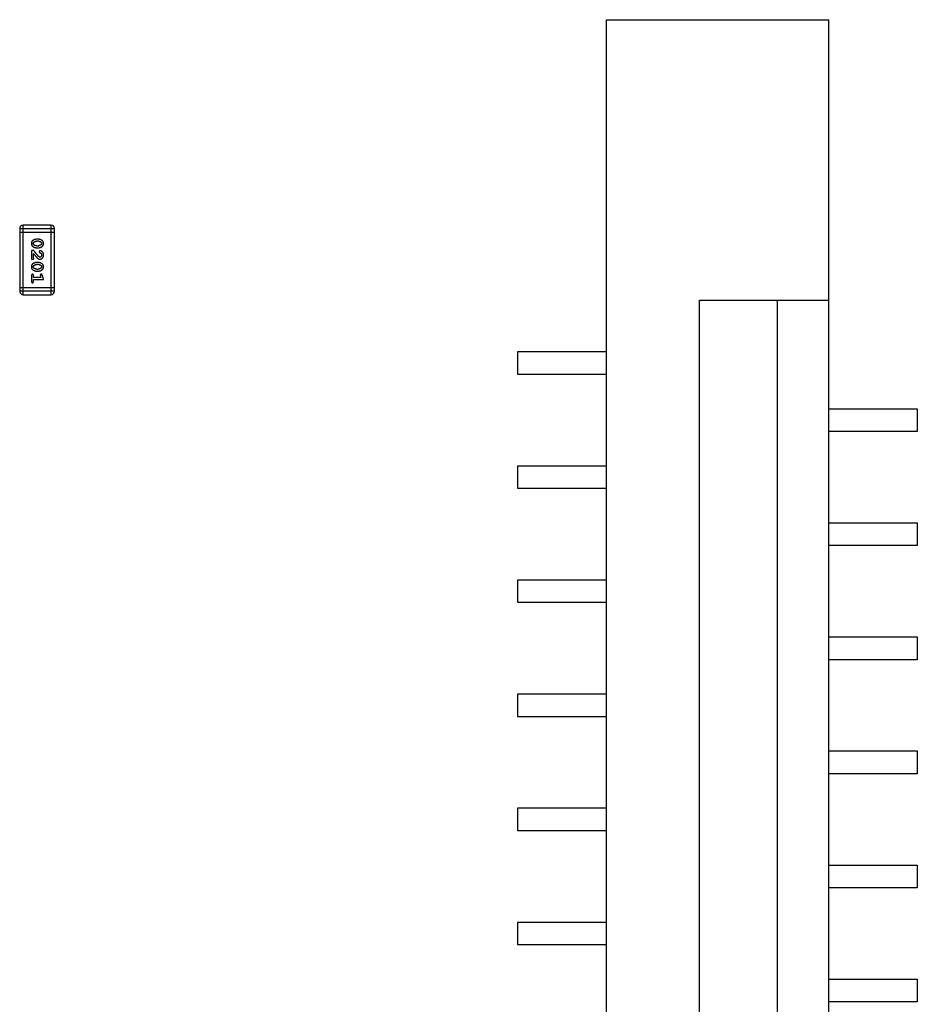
# Model space of a CAD drawing. Header units: millimetres. Extents: x 556 to 717, y 170 to 290.
# Tile 155 of 167: x 645 to 653, y 268 to 277. Entities that reach past the tile are written whole.
import ezdxf

# ---------------------------------------------------------------- set-up
doc = ezdxf.new("R2010")
doc.units = ezdxf.units.MM
doc.header["$LTSCALE"] = 30.734
doc.layers.get('0').update_dxf_attribs({"linetype": 'CONTINUOUS'})

msp = doc.modelspace()

# ---------------------------------------------------------------- linework, layer by layer
at = {"linetype": 'Continuous'}
for p, q in [((650.2081, 276.604), (652.1581, 276.604)), ((650.2081, 260.084), (650.2081, 276.604)), ((652.1581, 260.084), (652.1581, 276.604)), ((645.0659, 274.7727), (645.3707, 274.7727)), ((645.0659, 274.7727), (645.0659, 274.224)), ((645.0659, 274.7422), (645.3707, 274.7422)), ((645.3402, 274.8031), (645.0964, 274.8031)), ((645.0964, 274.1935), (645.0964, 274.8031)), ((645.3402, 274.8031), (645.3402, 274.1935)), ((645.3707, 274.224), (645.3707, 274.7727)), ((645.2303, 274.6793), (645.2126, 274.6793)), ((645.2301, 274.662), (645.2129, 274.662)), ((645.1884, 274.5817), (645.1696, 274.5817)), ((645.1696, 274.5817), (645.1696, 274.5046)), ((645.1869, 274.5188), (645.1869, 274.555)), ((645.2126, 274.6053), (645.2303, 274.6053)), ((645.2129, 274.6226), (645.2301, 274.6226)), ((645.1696, 274.5046), (645.1774, 274.5046)), ((645.2303, 274.4747), (645.2126, 274.4747)), ((645.2126, 274.4008), (645.2303, 274.4008)), ((645.2301, 274.4574), (645.2129, 274.4574)), ((645.2129, 274.4181), (645.2301, 274.4181)), ((645.1696, 274.3615), (645.1696, 274.3096)), ((645.1869, 274.3442), (645.1869, 274.3615)), ((645.2518, 274.3442), (645.1869, 274.3442)), ((645.1869, 274.3269), (645.275, 274.3269)), ((645.1869, 274.3096), (645.1869, 274.3269)), ((645.2477, 274.3592), (645.2518, 274.3442)), ((645.275, 274.3269), (645.2651, 274.3634)), ((645.3707, 274.2545), (645.0659, 274.2545)), ((645.3707, 274.224), (645.0659, 274.224)), ((645.0964, 274.1935), (645.3402, 274.1935)), ((651.0241, 274.144), (652.1581, 274.144)), ((651.0241, 262.544), (651.0241, 274.144)), ((651.7086, 262.544), (651.7086, 274.144)), ((649.4331, 273.694), (650.2081, 273.694)), ((649.4331, 273.494), (649.4331, 273.694)), ((650.2081, 273.494), (649.4331, 273.494)), ((652.1581, 273.194), (652.9331, 273.194)), ((652.9331, 273.194), (652.9331, 272.994)), ((652.9331, 272.994), (652.1581, 272.994)), ((649.4331, 272.694), (650.2081, 272.694)), ((649.4331, 272.494), (649.4331, 272.694)), ((650.2081, 272.494), (649.4331, 272.494)), ((652.1581, 272.194), (652.9331, 272.194)), ((652.9331, 272.194), (652.9331, 271.994)), ((652.9331, 271.994), (652.1581, 271.994)), ((649.4331, 271.694), (650.2081, 271.694)), ((649.4331, 271.494), (649.4331, 271.694)), ((650.2081, 271.494), (649.4331, 271.494)), ((652.1581, 271.194), (652.9331, 271.194)), ((652.9331, 271.194), (652.9331, 270.994)), ((652.9331, 270.994), (652.1581, 270.994)), ((649.4331, 270.694), (650.2081, 270.694)), ((649.4331, 270.494), (649.4331, 270.694)), ((650.2081, 270.494), (649.4331, 270.494)), ((652.1581, 270.194), (652.9331, 270.194)), ((652.9331, 270.194), (652.9331, 269.994)), ((652.9331, 269.994), (652.1581, 269.994)), ((649.4331, 269.694), (650.2081, 269.694)), ((649.4331, 269.494), (649.4331, 269.694)), ((650.2081, 269.494), (649.4331, 269.494)), ((652.1581, 269.194), (652.9331, 269.194)), ((652.9331, 269.194), (652.9331, 268.994)), ((652.9331, 268.994), (652.1581, 268.994)), ((649.4331, 268.694), (650.2081, 268.694)), ((649.4331, 268.494), (649.4331, 268.694)), ((650.2081, 268.494), (649.4331, 268.494)), ((652.1581, 268.194), (652.9331, 268.194)), ((652.9331, 268.194), (652.9331, 267.994)), ((652.9331, 267.994), (652.1581, 267.994))]:
    msp.add_line(p, q, dxfattribs=at)
for centre, start, end in [((645.0964, 274.7727), 90.00001, 180.00001), ((645.3402, 274.7727), 0.00001, 90.00001), ((645.0964, 274.224), 180.00001, 270.00001), ((645.3402, 274.224), 270.00001, 0.00001)]:
    msp.add_arc(centre, 0.0305, start, end, dxfattribs=at)
for points, knots in [([(645.2126, 274.6793), (645.2115, 274.6792), (645.2094, 274.6792), (645.2062, 274.6789), (645.2031, 274.6784), (645.2, 274.6777), (645.1969, 274.6768), (645.194, 274.6757), (645.191, 274.6745), (645.1881, 274.673), (645.1854, 274.6714), (645.1828, 274.6698), (645.1805, 274.6681), (645.1784, 274.6665), (645.1766, 274.6648), (645.1749, 274.6631), (645.1735, 274.6614), (645.1719, 274.659), (645.1703, 274.6558), (645.1689, 274.6516), (645.1681, 274.647), (645.168, 274.6439), (645.168, 274.6422)], [0, 0, 0, 0, 0.049886, 0.09882, 0.148132, 0.19689, 0.246038, 0.295176, 0.345305, 0.395692, 0.445312, 0.491875, 0.535813, 0.577009, 0.616081, 0.652689, 0.687585, 0.720206, 0.785062, 0.85223, 0.923759, 1, 1, 1, 1]), ([(645.168, 274.6422), (645.168, 274.6408), (645.1681, 274.638), (645.1688, 274.6339), (645.1699, 274.63), (645.1715, 274.6265), (645.1735, 274.6231), (645.1761, 274.6201), (645.179, 274.6173), (645.1824, 274.6148), (645.186, 274.6126), (645.1897, 274.6107), (645.1934, 274.609), (645.1971, 274.6077), (645.201, 274.6066), (645.2048, 274.6059), (645.2087, 274.6054), (645.2113, 274.6054), (645.2126, 274.6053)], [0, 0, 0, 0, 0.067217, 0.131051, 0.19272, 0.252824, 0.312745, 0.373449, 0.436041, 0.501494, 0.567761, 0.632087, 0.695096, 0.757109, 0.817993, 0.878657, 0.939311, 1, 1, 1, 1]), ([(645.1853, 274.6422), (645.1853, 274.6428), (645.1853, 274.6441), (645.1856, 274.6459), (645.186, 274.6476), (645.1866, 274.6491), (645.1873, 274.6506), (645.1882, 274.652), (645.1893, 274.6532), (645.1901, 274.6539), (645.1906, 274.6543)], [0, 0, 0, 0, 0.139844, 0.271849, 0.399162, 0.521619, 0.6402, 0.758957, 0.87828, 1, 1, 1, 1]), ([(645.1911, 274.6299), (645.1906, 274.6303), (645.1897, 274.6311), (645.1885, 274.6324), (645.1875, 274.6338), (645.1867, 274.6353), (645.1861, 274.6369), (645.1856, 274.6386), (645.1853, 274.6403), (645.1853, 274.6416), (645.1853, 274.6422)], [0, 0, 0, 0, 0.129853, 0.25607, 0.380154, 0.49978, 0.62208, 0.743277, 0.868791, 1, 1, 1, 1]), ([(645.1906, 274.6543), (645.1914, 274.6549), (645.1929, 274.6561), (645.1955, 274.6577), (645.1981, 274.659), (645.2009, 274.6601), (645.2037, 274.6609), (645.2067, 274.6615), (645.2097, 274.6619), (645.2118, 274.6619), (645.2129, 274.662)], [0, 0, 0, 0, 0.124927, 0.248361, 0.370889, 0.492583, 0.61616, 0.741472, 0.869044, 1, 1, 1, 1]), ([(645.2301, 274.662), (645.2311, 274.6619), (645.2332, 274.6619), (645.2363, 274.6616), (645.2392, 274.661), (645.242, 274.6602), (645.2447, 274.6592), (645.2472, 274.6579), (645.2496, 274.6564), (645.2511, 274.6553), (645.2518, 274.6547)], [0, 0, 0, 0, 0.135446, 0.266257, 0.393419, 0.517936, 0.639137, 0.758785, 0.879345, 1, 1, 1, 1]), ([(645.275, 274.6425), (645.2749, 274.6439), (645.2748, 274.6467), (645.2741, 274.6508), (645.273, 274.6546), (645.2714, 274.6582), (645.2694, 274.6615), (645.2668, 274.6646), (645.2639, 274.6673), (645.2605, 274.6698), (645.2569, 274.672), (645.2532, 274.6739), (645.2495, 274.6756), (645.2457, 274.6769), (645.242, 274.678), (645.2381, 274.6787), (645.2342, 274.6792), (645.2316, 274.6792), (645.2303, 274.6793)], [0, 0, 0, 0, 0.06692, 0.130834, 0.19258, 0.252759, 0.312631, 0.373411, 0.436359, 0.501894, 0.568244, 0.632472, 0.69556, 0.757163, 0.818592, 0.878885, 0.939235, 1, 1, 1, 1]), ([(645.2303, 274.6053), (645.2314, 274.6053), (645.2336, 274.6054), (645.2367, 274.6057), (645.2399, 274.6062), (645.243, 274.6069), (645.246, 274.6078), (645.249, 274.6089), (645.252, 274.6102), (645.2549, 274.6117), (645.2576, 274.6133), (645.2602, 274.6149), (645.2625, 274.6166), (645.2646, 274.6183), (645.2665, 274.62), (645.2681, 274.6217), (645.2695, 274.6234), (645.2711, 274.6258), (645.2727, 274.629), (645.274, 274.6331), (645.2748, 274.6377), (645.2749, 274.6408), (645.275, 274.6425)], [0, 0, 0, 0, 0.049855, 0.099516, 0.148482, 0.19758, 0.246804, 0.296268, 0.346517, 0.397047, 0.446826, 0.49336, 0.537801, 0.579207, 0.617974, 0.654833, 0.689171, 0.722088, 0.786392, 0.853518, 0.924186, 1, 1, 1, 1]), ([(645.2518, 274.6547), (645.2523, 274.6543), (645.2532, 274.6535), (645.2544, 274.6522), (645.2554, 274.6508), (645.2562, 274.6492), (645.2569, 274.6476), (645.2573, 274.6459), (645.2576, 274.6442), (645.2576, 274.643), (645.2576, 274.6423)], [0, 0, 0, 0, 0.13042, 0.256046, 0.378133, 0.498725, 0.620452, 0.742761, 0.869406, 1, 1, 1, 1]), ([(645.2576, 274.6423), (645.2576, 274.6417), (645.2576, 274.6405), (645.2574, 274.6387), (645.257, 274.637), (645.2564, 274.6354), (645.2556, 274.6339), (645.2547, 274.6326), (645.2536, 274.6313), (645.2528, 274.6306), (645.2524, 274.6302)], [0, 0, 0, 0, 0.138115, 0.270177, 0.397547, 0.520057, 0.63869, 0.757499, 0.878226, 1, 1, 1, 1]), ([(645.1869, 274.555), (645.1884, 274.553), (645.1914, 274.5492), (645.1957, 274.5437), (645.1997, 274.5387), (645.2032, 274.5343), (645.2064, 274.5303), (645.2092, 274.5269), (645.2117, 274.524), (645.2132, 274.5222), (645.2139, 274.5214)], [0, 0, 0, 0, 0.176662, 0.337826, 0.484741, 0.617764, 0.73494, 0.837793, 0.926412, 1, 1, 1, 1]), ([(645.2334, 274.5267), (645.233, 274.5272), (645.232, 274.5281), (645.2304, 274.5297), (645.2287, 274.5316), (645.2268, 274.5338), (645.2246, 274.5362), (645.2223, 274.539), (645.2198, 274.542), (645.2171, 274.5453), (645.2142, 274.5489), (645.2111, 274.5527), (645.2078, 274.5569), (645.2043, 274.5613), (645.2006, 274.566), (645.1967, 274.571), (645.1926, 274.5763), (645.1899, 274.5799), (645.1884, 274.5817)], [0, 0, 0, 0, 0.026647, 0.057942, 0.094152, 0.134806, 0.180631, 0.231142, 0.286385, 0.346321, 0.411439, 0.481035, 0.555329, 0.634592, 0.718826, 0.807759, 0.901393, 1, 1, 1, 1]), ([(645.2129, 274.6226), (645.2118, 274.6227), (645.2097, 274.6227), (645.2067, 274.623), (645.2037, 274.6236), (645.2009, 274.6244), (645.1983, 274.6254), (645.1957, 274.6267), (645.1933, 274.6281), (645.1918, 274.6293), (645.1911, 274.6299)], [0, 0, 0, 0, 0.135449, 0.266263, 0.393429, 0.516942, 0.639128, 0.758779, 0.879341, 1, 1, 1, 1]), ([(645.2524, 274.6302), (645.2516, 274.6296), (645.25, 274.6284), (645.2474, 274.6268), (645.2448, 274.6255), (645.242, 274.6245), (645.2392, 274.6236), (645.2362, 274.6231), (645.2332, 274.6227), (645.2311, 274.6227), (645.2301, 274.6226)], [0, 0, 0, 0, 0.125331, 0.248948, 0.371201, 0.494032, 0.616811, 0.742104, 0.868849, 1, 1, 1, 1]), ([(645.2456, 274.5786), (645.2451, 274.5785), (645.244, 274.5785), (645.2424, 274.578), (645.241, 274.5771), (645.2397, 274.576), (645.2386, 274.5746), (645.2378, 274.5731), (645.2373, 274.5715), (645.2372, 274.5703), (645.2372, 274.5698)], [0, 0, 0, 0, 0.120856, 0.239483, 0.360995, 0.490166, 0.620982, 0.746416, 0.870253, 1, 1, 1, 1]), ([(645.2372, 274.5698), (645.2372, 274.5693), (645.2373, 274.5683), (645.2375, 274.5669), (645.238, 274.5657), (645.2387, 274.5646), (645.2396, 274.5635), (645.2408, 274.5626), (645.2422, 274.5619), (645.2432, 274.5615), (645.2438, 274.5613)], [0, 0, 0, 0, 0.127347, 0.246131, 0.359406, 0.470543, 0.586092, 0.711469, 0.847022, 1, 1, 1, 1]), ([(645.2438, 274.5613), (645.2447, 274.561), (645.2464, 274.5604), (645.2487, 274.5591), (645.2507, 274.5579), (645.2517, 274.5568), (645.2523, 274.5563)], [0, 0, 0, 0, 0.285518, 0.544185, 0.781367, 1, 1, 1, 1]), ([(645.275, 274.5413), (645.2749, 274.543), (645.2748, 274.5464), (645.2739, 274.5513), (645.2725, 274.5561), (645.2705, 274.5605), (645.2681, 274.5647), (645.2652, 274.5683), (645.262, 274.5715), (645.2584, 274.574), (645.2548, 274.576), (645.2515, 274.5774), (645.2485, 274.5784), (645.2465, 274.5785), (645.2456, 274.5786)], [0, 0, 0, 0, 0.098286, 0.193983, 0.289056, 0.384352, 0.477435, 0.566197, 0.652355, 0.737986, 0.818188, 0.887401, 0.94802, 1, 1, 1, 1]), ([(645.2523, 274.5563), (645.2527, 274.5558), (645.2535, 274.5548), (645.2547, 274.5532), (645.2556, 274.5514), (645.2563, 274.5496), (645.2569, 274.5477), (645.2573, 274.5457), (645.2576, 274.5436), (645.2576, 274.5422), (645.2576, 274.5414)], [0, 0, 0, 0, 0.121873, 0.243139, 0.363336, 0.485133, 0.607572, 0.734701, 0.864814, 1, 1, 1, 1]), ([(645.2126, 274.4747), (645.2115, 274.4747), (645.2094, 274.4747), (645.2062, 274.4744), (645.2031, 274.4739), (645.2, 274.4732), (645.1969, 274.4723), (645.194, 274.4712), (645.191, 274.4699), (645.1881, 274.4685), (645.1854, 274.4669), (645.1828, 274.4653), (645.1805, 274.4636), (645.1784, 274.462), (645.1766, 274.4603), (645.1749, 274.4586), (645.1735, 274.4568), (645.1719, 274.4545), (645.1703, 274.4513), (645.1689, 274.4471), (645.1681, 274.4425), (645.168, 274.4393), (645.168, 274.4377)], [0, 0, 0, 0, 0.049886, 0.09882, 0.148132, 0.19689, 0.246038, 0.295176, 0.345305, 0.395692, 0.445312, 0.491875, 0.535813, 0.577009, 0.616081, 0.652689, 0.687585, 0.720206, 0.785062, 0.85223, 0.923759, 1, 1, 1, 1]), ([(645.1774, 274.5046), (645.1785, 274.5047), (645.1805, 274.5047), (645.1832, 274.5051), (645.1854, 274.5058), (645.1872, 274.5069), (645.1884, 274.5082), (645.1894, 274.5097), (645.1899, 274.5114), (645.19, 274.5127), (645.19, 274.5133)], [0, 0, 0, 0, 0.1844, 0.34094, 0.473574, 0.586824, 0.690029, 0.789175, 0.890445, 1, 1, 1, 1]), ([(645.19, 274.5133), (645.19, 274.5137), (645.1899, 274.5147), (645.1892, 274.5161), (645.1882, 274.5175), (645.1873, 274.5183), (645.1869, 274.5188)], [0, 0, 0, 0, 0.20611, 0.432681, 0.695597, 1, 1, 1, 1]), ([(645.2139, 274.5214), (645.2147, 274.5205), (645.2162, 274.5188), (645.2184, 274.5165), (645.2205, 274.5144), (645.2225, 274.5125), (645.2243, 274.5109), (645.2261, 274.5095), (645.2277, 274.5084), (645.2298, 274.5073), (645.2324, 274.5062), (645.2355, 274.5053), (645.2388, 274.5047), (645.2411, 274.5047), (645.2422, 274.5046)], [0, 0, 0, 0, 0.103002, 0.197728, 0.285279, 0.365235, 0.437224, 0.502446, 0.560545, 0.611446, 0.707576, 0.80349, 0.900532, 1, 1, 1, 1]), ([(645.275, 274.438), (645.2749, 274.4394), (645.2748, 274.4422), (645.2741, 274.4463), (645.273, 274.4501), (645.2714, 274.4537), (645.2694, 274.457), (645.2668, 274.46), (645.2639, 274.4628), (645.2605, 274.4653), (645.2569, 274.4675), (645.2532, 274.4694), (645.2495, 274.4711), (645.2457, 274.4724), (645.242, 274.4735), (645.2381, 274.4742), (645.2342, 274.4747), (645.2316, 274.4747), (645.2303, 274.4747)], [0, 0, 0, 0, 0.06692, 0.130834, 0.19258, 0.252759, 0.312631, 0.373411, 0.436359, 0.501894, 0.568244, 0.632472, 0.69556, 0.757163, 0.818592, 0.878885, 0.939235, 1, 1, 1, 1]), ([(645.2431, 274.5219), (645.2423, 274.522), (645.2407, 274.5221), (645.2383, 274.5231), (645.2358, 274.5246), (645.2342, 274.526), (645.2334, 274.5267)], [0, 0, 0, 0, 0.212836, 0.442809, 0.70317, 1, 1, 1, 1]), ([(645.2422, 274.5046), (645.2433, 274.5047), (645.2455, 274.5047), (645.2487, 274.5052), (645.2518, 274.506), (645.2548, 274.5072), (645.2577, 274.5086), (645.2604, 274.5104), (645.263, 274.5125), (645.2654, 274.5149), (645.2676, 274.5176), (645.2696, 274.5204), (645.2713, 274.5235), (645.2726, 274.5267), (645.2737, 274.5301), (645.2744, 274.5337), (645.2749, 274.5374), (645.2749, 274.54), (645.275, 274.5413)], [0, 0, 0, 0, 0.060981, 0.120256, 0.178148, 0.236115, 0.293993, 0.352864, 0.413358, 0.476056, 0.539296, 0.602396, 0.665116, 0.728325, 0.792919, 0.859317, 0.928302, 1, 1, 1, 1]), ([(645.2576, 274.5414), (645.2576, 274.54), (645.2575, 274.5373), (645.2567, 274.5335), (645.2553, 274.5301), (645.2534, 274.5273), (645.2511, 274.5249), (645.2486, 274.5232), (645.2459, 274.5222), (645.2441, 274.522), (645.2431, 274.5219)], [0, 0, 0, 0, 0.156344, 0.299348, 0.4327, 0.561, 0.682299, 0.791883, 0.89611, 1, 1, 1, 1]), ([(645.168, 274.4377), (645.168, 274.4363), (645.1681, 274.4334), (645.1688, 274.4294), (645.1699, 274.4255), (645.1715, 274.4219), (645.1735, 274.4186), (645.1761, 274.4156), (645.179, 274.4128), (645.1824, 274.4103), (645.186, 274.4081), (645.1897, 274.4062), (645.1934, 274.4045), (645.1971, 274.4031), (645.201, 274.4021), (645.2048, 274.4013), (645.2087, 274.4009), (645.2113, 274.4008), (645.2126, 274.4008)], [0, 0, 0, 0, 0.067217, 0.131051, 0.19272, 0.252824, 0.312745, 0.373449, 0.436041, 0.501494, 0.567761, 0.632087, 0.695096, 0.757109, 0.817993, 0.878657, 0.939311, 1, 1, 1, 1]), ([(645.1853, 274.4377), (645.1853, 274.4383), (645.1853, 274.4395), (645.1856, 274.4414), (645.186, 274.4431), (645.1866, 274.4446), (645.1873, 274.4461), (645.1882, 274.4475), (645.1893, 274.4487), (645.1901, 274.4494), (645.1906, 274.4498)], [0, 0, 0, 0, 0.139844, 0.271849, 0.399162, 0.521619, 0.6402, 0.758957, 0.87828, 1, 1, 1, 1]), ([(645.1911, 274.4254), (645.1906, 274.4258), (645.1897, 274.4266), (645.1885, 274.4279), (645.1875, 274.4293), (645.1867, 274.4308), (645.1861, 274.4324), (645.1856, 274.4341), (645.1853, 274.4358), (645.1853, 274.437), (645.1853, 274.4377)], [0, 0, 0, 0, 0.129853, 0.25607, 0.380154, 0.49978, 0.62208, 0.743277, 0.868791, 1, 1, 1, 1]), ([(645.1906, 274.4498), (645.1914, 274.4504), (645.1929, 274.4516), (645.1955, 274.4532), (645.1981, 274.4545), (645.2009, 274.4556), (645.2037, 274.4564), (645.2067, 274.457), (645.2097, 274.4574), (645.2118, 274.4574), (645.2129, 274.4574)], [0, 0, 0, 0, 0.124927, 0.248361, 0.370889, 0.492583, 0.61616, 0.741472, 0.869044, 1, 1, 1, 1]), ([(645.2129, 274.4181), (645.2118, 274.4181), (645.2097, 274.4182), (645.2067, 274.4185), (645.2037, 274.4191), (645.2009, 274.4199), (645.1983, 274.4209), (645.1957, 274.4222), (645.1933, 274.4236), (645.1918, 274.4248), (645.1911, 274.4254)], [0, 0, 0, 0, 0.135449, 0.266263, 0.393429, 0.516942, 0.639128, 0.758779, 0.879341, 1, 1, 1, 1]), ([(645.2301, 274.4574), (645.2311, 274.4574), (645.2332, 274.4574), (645.2363, 274.457), (645.2392, 274.4565), (645.242, 274.4557), (645.2447, 274.4547), (645.2472, 274.4534), (645.2496, 274.4519), (645.2511, 274.4508), (645.2518, 274.4502)], [0, 0, 0, 0, 0.135446, 0.266257, 0.393419, 0.517936, 0.639137, 0.758785, 0.879345, 1, 1, 1, 1]), ([(645.2524, 274.4257), (645.2516, 274.4251), (645.25, 274.4239), (645.2474, 274.4223), (645.2448, 274.421), (645.242, 274.42), (645.2392, 274.4191), (645.2362, 274.4185), (645.2332, 274.4182), (645.2311, 274.4181), (645.2301, 274.4181)], [0, 0, 0, 0, 0.125331, 0.248948, 0.371201, 0.494032, 0.616811, 0.742104, 0.868849, 1, 1, 1, 1]), ([(645.2303, 274.4008), (645.2314, 274.4008), (645.2336, 274.4009), (645.2367, 274.4012), (645.2399, 274.4017), (645.243, 274.4024), (645.246, 274.4033), (645.249, 274.4044), (645.252, 274.4057), (645.2549, 274.4072), (645.2576, 274.4088), (645.2602, 274.4104), (645.2625, 274.4121), (645.2646, 274.4138), (645.2665, 274.4155), (645.2681, 274.4172), (645.2695, 274.4189), (645.2711, 274.4213), (645.2727, 274.4244), (645.274, 274.4286), (645.2748, 274.4332), (645.2749, 274.4363), (645.275, 274.438)], [0, 0, 0, 0, 0.049855, 0.099516, 0.148482, 0.19758, 0.246804, 0.296268, 0.346517, 0.397047, 0.446826, 0.49336, 0.537801, 0.579207, 0.617974, 0.654833, 0.689171, 0.722088, 0.786392, 0.853518, 0.924186, 1, 1, 1, 1]), ([(645.2518, 274.4502), (645.2523, 274.4498), (645.2532, 274.449), (645.2544, 274.4476), (645.2554, 274.4462), (645.2562, 274.4447), (645.2569, 274.4431), (645.2573, 274.4414), (645.2576, 274.4397), (645.2576, 274.4384), (645.2576, 274.4378)], [0, 0, 0, 0, 0.13042, 0.256046, 0.378133, 0.498725, 0.620452, 0.742761, 0.869406, 1, 1, 1, 1]), ([(645.2576, 274.4378), (645.2576, 274.4372), (645.2576, 274.436), (645.2574, 274.4342), (645.257, 274.4325), (645.2564, 274.4309), (645.2556, 274.4294), (645.2547, 274.428), (645.2536, 274.4268), (645.2528, 274.4261), (645.2524, 274.4257)], [0, 0, 0, 0, 0.138115, 0.270177, 0.397547, 0.520057, 0.63869, 0.757499, 0.878226, 1, 1, 1, 1]), ([(645.1782, 274.3725), (645.1776, 274.3725), (645.1764, 274.3724), (645.1747, 274.3719), (645.1732, 274.3711), (645.1719, 274.3699), (645.1708, 274.3683), (645.1701, 274.3664), (645.1696, 274.3641), (645.1696, 274.3624), (645.1696, 274.3615)], [0, 0, 0, 0, 0.115051, 0.223278, 0.329269, 0.437893, 0.554681, 0.682591, 0.83103, 1, 1, 1, 1]), ([(645.1696, 274.3096), (645.1696, 274.3087), (645.1696, 274.307), (645.1701, 274.3047), (645.1708, 274.3027), (645.1719, 274.3012), (645.1732, 274.3), (645.1747, 274.2992), (645.1764, 274.2987), (645.1776, 274.2986), (645.1782, 274.2986)], [0, 0, 0, 0, 0.169012, 0.317488, 0.445429, 0.560977, 0.67065, 0.776666, 0.88492, 1, 1, 1, 1]), ([(645.1869, 274.3615), (645.1868, 274.3624), (645.1868, 274.3641), (645.1863, 274.3664), (645.1856, 274.3683), (645.1845, 274.3699), (645.1832, 274.3711), (645.1817, 274.3719), (645.18, 274.3724), (645.1788, 274.3725), (645.1782, 274.3725)], [0, 0, 0, 0, 0.169102, 0.317658, 0.446239, 0.563118, 0.671828, 0.776546, 0.884858, 1, 1, 1, 1]), ([(645.1782, 274.2986), (645.1788, 274.2986), (645.18, 274.2987), (645.1817, 274.2992), (645.1832, 274.3), (645.1845, 274.3012), (645.1856, 274.3027), (645.1863, 274.3047), (645.1868, 274.307), (645.1868, 274.3087), (645.1869, 274.3096)], [0, 0, 0, 0, 0.11517, 0.223509, 0.328254, 0.438012, 0.553651, 0.682263, 0.830856, 1, 1, 1, 1]), ([(645.2559, 274.3725), (645.2553, 274.3725), (645.2541, 274.3724), (645.2523, 274.372), (645.2507, 274.3712), (645.2493, 274.3702), (645.2481, 274.369), (645.2472, 274.3676), (645.2467, 274.3662), (645.2467, 274.3651), (645.2466, 274.3646)], [0, 0, 0, 0, 0.138815, 0.27042, 0.39836, 0.52875, 0.654955, 0.771147, 0.884581, 1, 1, 1, 1]), ([(645.2466, 274.3646), (645.2467, 274.3643), (645.2467, 274.3635), (645.2469, 274.3623), (645.2472, 274.3608), (645.2475, 274.3598), (645.2477, 274.3592)], [0, 0, 0, 0, 0.183151, 0.413144, 0.682305, 1, 1, 1, 1]), ([(645.2651, 274.3634), (645.2648, 274.3643), (645.2643, 274.3659), (645.2635, 274.3679), (645.2626, 274.3696), (645.2616, 274.3708), (645.2604, 274.3716), (645.259, 274.3721), (645.2575, 274.3725), (645.2565, 274.3725), (645.2559, 274.3725)], [0, 0, 0, 0, 0.187321, 0.344927, 0.475328, 0.579604, 0.674244, 0.773631, 0.882025, 1, 1, 1, 1])]:
    msp.add_open_spline(points, degree=3, knots=knots, dxfattribs=at)

doc.saveas('drawing.dxf')
